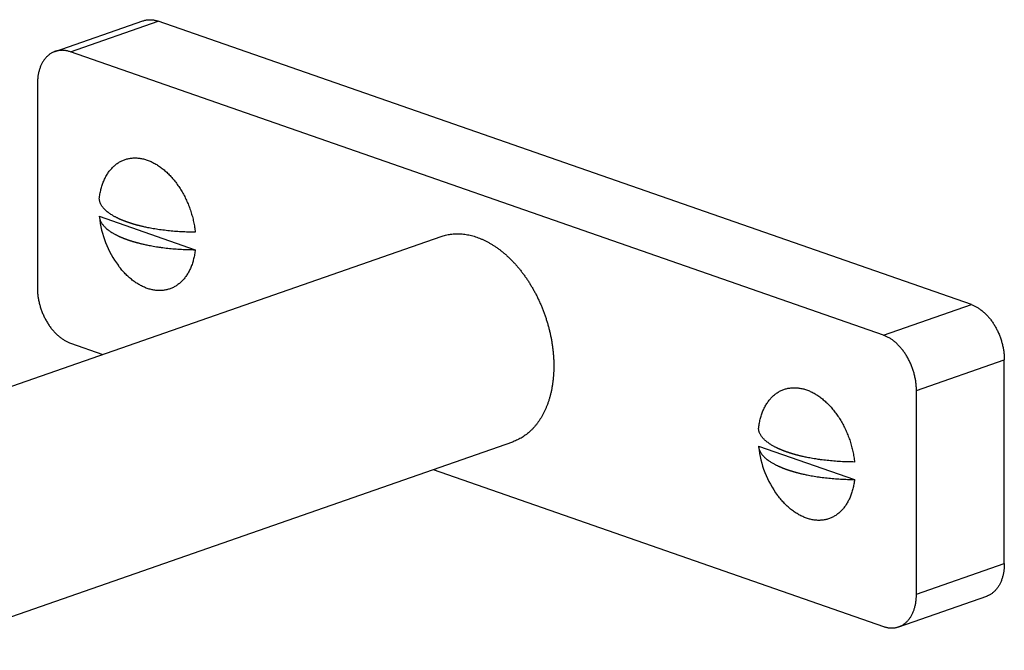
# Model space of a CAD drawing. Header units: millimetres. Extents: x 259 to 1803, y -542 to 1902.
# Tile 30 of 127: x 611 to 674, y 79 to 120. Entities that reach past the tile are written whole.
import ezdxf

# ---------------------------------------------------------------- set-up
doc = ezdxf.new("R2010")
doc.units = ezdxf.units.MM
doc.header["$LTSCALE"] = 30.734
doc.layers.get('0').update_dxf_attribs({"linetype": 'CONTINUOUS'})

msp = doc.modelspace()

# ---------------------------------------------------------------- linework, layer by layer
at = {"color": 7, "linetype": 'CONTINUOUS'}
for p, q in [((613.2, 117.825), (618.857, 119.796)), ((672.17, 101.536), (619.844, 119.775)), ((666.513, 99.564), (614.187, 117.804)), ((612.066, 115.731), (612.066, 102.609)), ((616.051, 107.219), (622.223, 105.067)), ((599.884, 92.619), (638.046, 105.921)), ((614.187, 99.058), (616.272, 98.331)), ((674.291, 84.863), (674.291, 97.985)), ((668.635, 82.891), (668.635, 96.013)), ((604.163, 79.284), (642.654, 92.701)), ((658.478, 92.43), (664.649, 90.279)), ((637.539, 90.918), (666.513, 80.819)), ((667.501, 80.798), (673.158, 82.769))]:
    msp.add_line(p, q, dxfattribs=at)
at = {"color": 9, "linetype": 'CONTINUOUS'}
for p, q in [((614.187, 117.804), (619.844, 119.775)), ((666.513, 99.564), (672.17, 101.536)), ((668.635, 96.013), (674.291, 97.985)), ((668.635, 82.891), (674.291, 84.863))]:
    msp.add_line(p, q, dxfattribs=at)
at = {"color": 7, "linetype": 'CONTINUOUS'}
for centre, radius, start, end in [((616.817, 107.25), 0.767, 182.34426, 185.84506), ((622.312, 107.812), 6.29, 185.84123, 216.80431), ((659.244, 92.461), 0.767, 182.34426, 185.84506), ((664.738, 93.023), 6.29, 185.84123, 216.80431)]:
    msp.add_arc(centre, radius, start, end, dxfattribs=at)
for points, knots in [([(618.857, 119.796), (618.868, 119.8), (618.905, 119.813), (618.97, 119.831), (619.053, 119.849), (619.138, 119.862), (619.223, 119.87), (619.31, 119.872), (619.398, 119.869), (619.486, 119.861), (619.575, 119.847), (619.665, 119.829), (619.755, 119.805), (619.814, 119.786), (619.844, 119.775)], [0, 0, 0, 0, 0.033959, 0.117867, 0.202084, 0.28674, 0.372023, 0.458151, 0.545215, 0.633426, 0.722904, 0.813731, 0.906088, 1, 1, 1, 1]), ([(614.187, 117.804), (614.158, 117.814), (614.098, 117.833), (614.008, 117.857), (613.919, 117.875), (613.829, 117.889), (613.741, 117.897), (613.653, 117.9), (613.566, 117.898), (613.481, 117.89), (613.396, 117.877), (613.313, 117.859), (613.248, 117.841), (613.211, 117.828), (613.2, 117.825)], [0, 0, 0, 0, 0.093912, 0.186269, 0.277096, 0.366574, 0.454785, 0.541849, 0.627977, 0.71326, 0.797916, 0.882133, 0.966041, 1, 1, 1, 1]), ([(613.2, 117.825), (613.184, 117.819), (613.142, 117.803), (613.075, 117.775), (612.999, 117.736), (612.925, 117.693), (612.854, 117.645), (612.785, 117.591), (612.719, 117.534), (612.655, 117.471), (612.594, 117.405), (612.536, 117.334), (612.481, 117.258), (612.429, 117.179), (612.38, 117.096), (612.334, 117.008), (612.292, 116.918), (612.253, 116.823), (612.218, 116.726), (612.186, 116.625), (612.158, 116.522), (612.134, 116.415), (612.113, 116.306), (612.096, 116.195), (612.083, 116.082), (612.073, 115.966), (612.067, 115.849), (612.066, 115.771), (612.066, 115.731)], [0, 0, 0, 0, 0.019806, 0.053132, 0.08657, 0.120219, 0.154121, 0.188363, 0.223009, 0.258098, 0.293711, 0.329876, 0.366634, 0.40404, 0.442092, 0.480839, 0.520292, 0.560441, 0.601327, 0.642922, 0.685225, 0.728247, 0.771938, 0.816312, 0.861337, 0.906966, 0.953209, 1, 1, 1, 1]), ([(616.051, 108.343), (616.057, 108.395), (616.069, 108.496), (616.093, 108.647), (616.122, 108.795), (616.155, 108.94), (616.192, 109.081), (616.235, 109.218), (616.281, 109.352), (616.333, 109.482), (616.388, 109.607), (616.448, 109.728), (616.512, 109.844), (616.58, 109.955), (616.651, 110.062), (616.727, 110.163), (616.807, 110.259), (616.89, 110.349), (616.976, 110.434), (617.066, 110.513), (617.159, 110.586), (617.255, 110.653), (617.354, 110.714), (617.456, 110.769), (617.561, 110.817), (617.668, 110.859), (617.777, 110.895), (617.888, 110.924), (618.001, 110.947), (618.116, 110.963), (618.233, 110.973), (618.351, 110.976), (618.47, 110.972), (618.59, 110.962), (618.711, 110.945), (618.832, 110.922), (618.955, 110.892), (619.077, 110.855), (619.199, 110.813), (619.322, 110.764), (619.444, 110.708), (619.565, 110.647), (619.686, 110.579), (619.806, 110.506), (619.925, 110.426), (620.043, 110.341), (620.159, 110.25), (620.274, 110.154), (620.387, 110.053), (620.498, 109.946), (620.607, 109.834), (620.714, 109.718), (620.818, 109.596), (620.92, 109.471), (621.019, 109.341), (621.115, 109.207), (621.208, 109.069), (621.298, 108.928), (621.384, 108.783), (621.467, 108.635), (621.547, 108.484), (621.622, 108.33), (621.694, 108.173), (621.762, 108.015), (621.826, 107.854), (621.886, 107.692), (621.941, 107.528), (621.992, 107.363), (622.039, 107.197), (622.081, 107.03), (622.119, 106.862), (622.152, 106.695), (622.181, 106.527), (622.205, 106.36), (622.217, 106.248), (622.223, 106.192)], [0, 0, 0, 0, 0.014744, 0.029292, 0.043635, 0.057769, 0.07169, 0.085394, 0.09888, 0.112148, 0.125199, 0.138034, 0.150658, 0.163077, 0.175297, 0.187326, 0.199176, 0.210858, 0.222386, 0.233773, 0.245037, 0.256196, 0.267267, 0.278272, 0.28923, 0.300163, 0.311092, 0.322039, 0.333025, 0.34407, 0.355196, 0.36642, 0.377762, 0.389238, 0.400863, 0.412652, 0.424617, 0.436768, 0.449116, 0.461666, 0.474426, 0.4874, 0.50059, 0.513999, 0.527626, 0.54147, 0.555529, 0.569798, 0.584274, 0.59895, 0.61382, 0.628876, 0.644109, 0.65951, 0.675068, 0.690774, 0.706616, 0.722582, 0.73866, 0.754837, 0.771099, 0.787434, 0.803828, 0.820266, 0.836735, 0.853221, 0.869709, 0.886184, 0.902634, 0.919043, 0.935397, 0.951684, 0.967888, 0.983998, 1, 1, 1, 1]), ([(622.223, 106.192), (622.148, 106.193), (621.999, 106.194), (621.775, 106.199), (621.553, 106.208), (621.331, 106.218), (621.11, 106.232), (620.891, 106.248), (620.674, 106.267), (620.459, 106.289), (620.246, 106.314), (620.036, 106.341), (619.828, 106.37), (619.626, 106.402), (619.437, 106.435), (619.265, 106.467), (619.115, 106.498), (618.985, 106.525), (618.871, 106.551), (618.772, 106.574), (618.684, 106.595), (618.608, 106.615), (618.541, 106.632), (618.482, 106.648), (618.43, 106.662), (618.383, 106.675), (618.34, 106.687), (618.301, 106.699), (618.264, 106.709), (618.23, 106.72), (618.197, 106.729), (618.166, 106.739), (618.136, 106.748), (618.107, 106.758), (618.078, 106.767), (618.05, 106.776), (618.022, 106.785), (617.994, 106.794), (617.967, 106.803), (617.939, 106.812), (617.912, 106.822), (617.885, 106.831), (617.858, 106.841), (617.831, 106.85), (617.804, 106.86), (617.778, 106.869), (617.752, 106.879), (617.726, 106.889), (617.7, 106.899), (617.673, 106.908), (617.647, 106.919), (617.62, 106.929), (617.593, 106.94), (617.565, 106.951), (617.535, 106.963), (617.505, 106.976), (617.472, 106.99), (617.437, 107.005), (617.4, 107.021), (617.359, 107.039), (617.314, 107.06), (617.264, 107.083), (617.209, 107.11), (617.148, 107.14), (617.082, 107.174), (617.009, 107.214), (616.929, 107.259), (616.843, 107.311), (616.751, 107.37), (616.657, 107.436), (616.565, 107.507), (616.48, 107.579), (616.402, 107.652), (616.332, 107.726), (616.269, 107.801), (616.214, 107.877), (616.167, 107.954), (616.127, 108.031), (616.096, 108.108), (616.073, 108.186), (616.057, 108.265), (616.052, 108.317), (616.051, 108.343)], [0, 0, 0, 0, 0.032455, 0.06485, 0.097158, 0.129341, 0.16135, 0.193173, 0.224781, 0.256129, 0.287113, 0.317725, 0.348203, 0.378293, 0.406575, 0.431955, 0.454062, 0.473153, 0.489877, 0.504619, 0.517547, 0.528845, 0.538756, 0.547521, 0.555354, 0.562408, 0.568818, 0.574715, 0.580216, 0.585392, 0.590306, 0.59501, 0.599554, 0.603978, 0.608314, 0.612592, 0.61683, 0.621047, 0.625251, 0.629448, 0.633636, 0.637812, 0.641967, 0.646095, 0.650192, 0.654258, 0.658297, 0.662318, 0.666338, 0.670374, 0.674452, 0.678598, 0.682848, 0.68724, 0.691815, 0.696621, 0.701711, 0.70717, 0.713092, 0.719564, 0.726679, 0.734568, 0.743363, 0.753176, 0.764052, 0.775998, 0.789149, 0.80376, 0.81976, 0.836674, 0.853681, 0.869942, 0.885371, 0.90014, 0.914292, 0.927836, 0.940821, 0.953312, 0.965392, 0.977138, 0.98864, 1, 1, 1, 1]), ([(616.055, 107.172), (616.056, 107.161), (616.06, 107.125), (616.073, 107.062), (616.096, 106.984), (616.127, 106.906), (616.167, 106.829), (616.214, 106.753), (616.269, 106.677), (616.332, 106.602), (616.402, 106.528), (616.48, 106.454), (616.565, 106.382), (616.657, 106.312), (616.751, 106.246), (616.843, 106.186), (616.929, 106.134), (617.009, 106.089), (617.082, 106.05), (617.148, 106.015), (617.209, 105.985), (617.264, 105.958), (617.314, 105.935), (617.359, 105.915), (617.4, 105.896), (617.437, 105.88), (617.472, 105.865), (617.505, 105.851), (617.535, 105.839), (617.565, 105.827), (617.593, 105.815), (617.62, 105.804), (617.647, 105.794), (617.673, 105.784), (617.7, 105.774), (617.726, 105.764), (617.752, 105.754), (617.778, 105.745), (617.804, 105.735), (617.831, 105.725), (617.858, 105.716), (617.885, 105.706), (617.912, 105.697), (617.939, 105.688), (617.967, 105.678), (617.994, 105.669), (618.022, 105.66), (618.05, 105.651), (618.078, 105.642), (618.107, 105.633), (618.136, 105.624), (618.166, 105.614), (618.197, 105.605), (618.23, 105.595), (618.264, 105.585), (618.301, 105.574), (618.34, 105.563), (618.383, 105.55), (618.43, 105.537), (618.482, 105.523), (618.541, 105.507), (618.608, 105.49), (618.684, 105.471), (618.772, 105.449), (618.871, 105.426), (618.985, 105.401), (619.115, 105.373), (619.265, 105.343), (619.437, 105.311), (619.626, 105.278), (619.828, 105.246), (620.036, 105.216), (620.246, 105.189), (620.459, 105.164), (620.674, 105.143), (620.891, 105.124), (621.11, 105.107), (621.331, 105.094), (621.553, 105.083), (621.775, 105.075), (621.999, 105.069), (622.148, 105.068), (622.223, 105.067)], [0, 0, 0, 0, 0.00461, 0.01619, 0.028016, 0.040179, 0.052756, 0.065829, 0.079466, 0.093714, 0.108584, 0.124118, 0.14049, 0.157613, 0.174643, 0.190753, 0.205463, 0.218704, 0.230732, 0.241682, 0.251562, 0.260417, 0.26836, 0.275523, 0.28204, 0.288002, 0.293498, 0.298623, 0.303462, 0.308068, 0.31249, 0.316769, 0.320944, 0.325049, 0.329113, 0.33316, 0.337209, 0.341275, 0.345369, 0.349494, 0.353651, 0.357834, 0.362038, 0.366255, 0.37048, 0.374713, 0.378959, 0.383226, 0.387533, 0.391899, 0.396353, 0.400928, 0.405664, 0.410612, 0.415823, 0.421361, 0.427299, 0.433752, 0.440855, 0.448741, 0.457566, 0.467545, 0.47892, 0.491936, 0.506779, 0.523617, 0.542838, 0.565096, 0.590649, 0.619124, 0.649419, 0.680105, 0.710927, 0.742122, 0.773684, 0.805508, 0.837549, 0.869776, 0.902179, 0.934708, 0.967324, 1, 1, 1, 1]), ([(638.046, 105.921), (638.091, 105.936), (638.187, 105.968), (638.337, 106.008), (638.496, 106.042), (638.658, 106.068), (638.821, 106.086), (638.986, 106.095), (639.153, 106.096), (639.322, 106.089), (639.492, 106.073), (639.662, 106.05), (639.834, 106.018), (640.006, 105.977), (640.179, 105.929), (640.293, 105.892), (640.35, 105.872)], [0, 0, 0, 0, 0.060048, 0.12909, 0.198332, 0.267877, 0.337828, 0.408282, 0.479332, 0.551066, 0.623567, 0.696911, 0.771168, 0.846399, 0.92266, 1, 1, 1, 1]), ([(640.35, 105.872), (640.408, 105.852), (640.524, 105.809), (640.697, 105.736), (640.869, 105.656), (641.041, 105.569), (641.211, 105.473), (641.381, 105.37), (641.549, 105.26), (641.716, 105.143), (641.881, 105.018), (642.045, 104.887), (642.206, 104.748), (642.365, 104.603), (642.522, 104.452), (642.675, 104.294), (642.827, 104.13), (642.975, 103.961), (643.119, 103.786), (643.261, 103.605), (643.399, 103.419), (643.533, 103.228), (643.663, 103.032), (643.79, 102.832), (643.912, 102.628), (644.03, 102.419), (644.143, 102.207), (644.252, 101.991), (644.356, 101.772), (644.455, 101.55), (644.549, 101.325), (644.638, 101.098), (644.722, 100.868), (644.8, 100.637), (644.873, 100.404), (644.941, 100.17), (645.002, 99.934), (645.059, 99.698), (645.109, 99.462), (645.154, 99.225), (645.193, 98.988), (645.226, 98.752), (645.253, 98.516), (645.274, 98.282), (645.289, 98.048), (645.298, 97.816), (645.301, 97.586), (645.298, 97.359), (645.289, 97.133), (645.274, 96.91), (645.253, 96.69), (645.226, 96.473), (645.193, 96.26), (645.154, 96.05), (645.11, 95.845), (645.059, 95.643), (645.003, 95.446), (644.941, 95.254), (644.874, 95.067), (644.801, 94.885), (644.722, 94.708), (644.638, 94.537), (644.549, 94.371), (644.455, 94.212), (644.356, 94.059), (644.252, 93.912), (644.144, 93.772), (644.03, 93.638), (643.912, 93.512), (643.79, 93.392), (643.664, 93.28), (643.533, 93.175), (643.399, 93.078), (643.261, 92.988), (643.119, 92.906), (642.974, 92.832), (642.826, 92.765), (642.718, 92.724), (642.661, 92.703), (642.654, 92.701)], [0, 0, 0, 0, 0.011431, 0.023031, 0.034802, 0.046749, 0.058872, 0.071174, 0.083654, 0.096312, 0.109146, 0.122154, 0.135333, 0.148679, 0.162187, 0.175854, 0.189672, 0.203637, 0.217741, 0.231978, 0.246339, 0.260816, 0.275403, 0.290089, 0.304866, 0.319724, 0.334654, 0.349647, 0.364692, 0.37978, 0.3949, 0.410042, 0.425195, 0.44035, 0.455496, 0.470622, 0.485719, 0.500776, 0.515784, 0.530731, 0.545609, 0.560408, 0.575118, 0.589731, 0.604238, 0.61863, 0.632899, 0.647038, 0.661039, 0.674896, 0.688603, 0.702153, 0.715541, 0.728763, 0.741816, 0.754695, 0.767398, 0.779924, 0.792272, 0.804442, 0.816434, 0.82825, 0.839894, 0.851368, 0.862678, 0.873829, 0.884828, 0.895682, 0.906402, 0.916995, 0.927475, 0.937851, 0.948137, 0.958346, 0.968492, 0.97859, 0.988656, 0.998703, 1, 1, 1, 1]), ([(622.223, 105.067), (622.217, 105.016), (622.205, 104.914), (622.181, 104.764), (622.153, 104.616), (622.12, 104.471), (622.082, 104.33), (622.04, 104.192), (621.993, 104.059), (621.942, 103.929), (621.886, 103.804), (621.827, 103.683), (621.763, 103.567), (621.695, 103.455), (621.623, 103.349), (621.547, 103.248), (621.468, 103.152), (621.385, 103.062), (621.298, 102.977), (621.208, 102.898), (621.115, 102.825), (621.019, 102.758), (620.92, 102.697), (620.818, 102.642), (620.713, 102.594), (620.607, 102.552), (620.497, 102.516), (620.386, 102.487), (620.273, 102.464), (620.158, 102.448), (620.042, 102.438), (619.924, 102.435), (619.805, 102.439), (619.684, 102.449), (619.563, 102.466), (619.442, 102.489), (619.32, 102.519), (619.197, 102.555), (619.075, 102.598), (618.953, 102.647), (618.831, 102.703), (618.709, 102.764), (618.588, 102.832), (618.468, 102.905), (618.349, 102.985), (618.231, 103.07), (618.115, 103.161), (618, 103.257), (617.887, 103.358), (617.776, 103.465), (617.667, 103.577), (617.56, 103.693), (617.456, 103.814), (617.361, 103.932), (617.302, 104.009), (617.276, 104.044)], [0, 0, 0, 0, 0.021944, 0.043594, 0.064939, 0.085973, 0.106689, 0.127084, 0.147154, 0.166898, 0.18632, 0.205421, 0.224208, 0.242689, 0.260874, 0.278777, 0.296412, 0.313796, 0.330951, 0.347898, 0.364661, 0.381267, 0.397743, 0.41412, 0.430428, 0.446698, 0.462962, 0.479253, 0.495602, 0.512039, 0.528596, 0.5453, 0.562179, 0.579257, 0.596558, 0.614102, 0.631908, 0.649991, 0.668366, 0.687044, 0.706033, 0.72534, 0.74497, 0.764924, 0.785204, 0.805806, 0.826728, 0.847964, 0.869507, 0.891348, 0.913477, 0.935882, 0.958551, 0.981471, 1, 1, 1, 1]), ([(612.066, 102.609), (612.066, 102.569), (612.067, 102.489), (612.073, 102.368), (612.083, 102.246), (612.096, 102.123), (612.113, 102), (612.134, 101.876), (612.159, 101.753), (612.187, 101.63), (612.218, 101.507), (612.254, 101.385), (612.293, 101.264), (612.335, 101.144), (612.38, 101.025), (612.429, 100.908), (612.481, 100.792), (612.536, 100.679), (612.594, 100.567), (612.655, 100.458), (612.719, 100.351), (612.785, 100.247), (612.854, 100.147), (612.925, 100.049), (612.999, 99.954), (613.074, 99.863), (613.152, 99.776), (613.232, 99.692), (613.313, 99.612), (613.396, 99.536), (613.48, 99.465), (613.565, 99.397), (613.652, 99.335), (613.74, 99.277), (613.828, 99.223), (613.917, 99.174), (614.007, 99.13), (614.097, 99.091), (614.157, 99.068), (614.187, 99.058)], [0, 0, 0, 0, 0.027444, 0.055179, 0.083161, 0.111388, 0.139824, 0.168434, 0.197214, 0.22611, 0.25511, 0.284186, 0.313291, 0.342419, 0.371527, 0.40058, 0.42957, 0.458444, 0.487188, 0.515777, 0.544165, 0.572351, 0.600292, 0.627965, 0.655362, 0.682438, 0.709193, 0.735603, 0.761638, 0.787306, 0.812578, 0.837445, 0.861913, 0.885955, 0.909587, 0.932804, 0.9556, 0.978001, 1, 1, 1, 1]), ([(672.17, 101.536), (672.2, 101.525), (672.261, 101.503), (672.351, 101.464), (672.44, 101.42), (672.53, 101.371), (672.618, 101.317), (672.706, 101.259), (672.792, 101.196), (672.878, 101.129), (672.962, 101.058), (673.045, 100.982), (673.126, 100.902), (673.206, 100.818), (673.283, 100.731), (673.359, 100.64), (673.432, 100.545), (673.504, 100.447), (673.572, 100.346), (673.639, 100.243), (673.702, 100.136), (673.763, 100.027), (673.821, 99.915), (673.876, 99.802), (673.928, 99.686), (673.977, 99.569), (674.023, 99.45), (674.065, 99.33), (674.104, 99.209), (674.139, 99.087), (674.171, 98.964), (674.199, 98.841), (674.224, 98.717), (674.244, 98.594), (674.262, 98.471), (674.275, 98.348), (674.284, 98.226), (674.29, 98.105), (674.291, 98.025), (674.291, 97.985)], [0, 0, 0, 0, 0.021999, 0.0444, 0.067196, 0.090413, 0.114045, 0.138087, 0.162555, 0.187422, 0.212694, 0.238362, 0.264397, 0.290807, 0.317562, 0.344638, 0.372035, 0.399708, 0.427649, 0.455835, 0.484223, 0.512812, 0.541556, 0.57043, 0.59942, 0.628473, 0.657581, 0.686709, 0.715814, 0.74489, 0.77389, 0.802786, 0.831566, 0.860176, 0.888612, 0.916839, 0.944821, 0.972556, 1, 1, 1, 1]), ([(668.635, 96.013), (668.635, 96.053), (668.633, 96.133), (668.628, 96.254), (668.618, 96.376), (668.605, 96.499), (668.588, 96.622), (668.567, 96.746), (668.542, 96.869), (668.514, 96.992), (668.482, 97.115), (668.447, 97.237), (668.408, 97.358), (668.366, 97.478), (668.32, 97.597), (668.271, 97.714), (668.219, 97.83), (668.164, 97.944), (668.106, 98.055), (668.045, 98.164), (667.982, 98.271), (667.916, 98.375), (667.847, 98.476), (667.775, 98.573), (667.702, 98.668), (667.626, 98.759), (667.549, 98.847), (667.469, 98.93), (667.388, 99.01), (667.305, 99.086), (667.221, 99.157), (667.135, 99.225), (667.049, 99.287), (666.961, 99.346), (666.873, 99.399), (666.784, 99.448), (666.694, 99.492), (666.604, 99.531), (666.544, 99.554), (666.513, 99.564)], [0, 0, 0, 0, 0.027444, 0.055179, 0.083161, 0.111388, 0.139824, 0.168434, 0.197214, 0.22611, 0.25511, 0.284186, 0.313291, 0.342419, 0.371527, 0.40058, 0.42957, 0.458444, 0.487188, 0.515777, 0.544165, 0.572351, 0.600292, 0.627965, 0.655362, 0.682438, 0.709193, 0.735603, 0.761638, 0.787306, 0.812578, 0.837445, 0.861913, 0.885955, 0.909587, 0.932804, 0.9556, 0.978001, 1, 1, 1, 1]), ([(658.478, 93.555), (658.483, 93.606), (658.496, 93.708), (658.52, 93.859), (658.548, 94.006), (658.581, 94.151), (658.619, 94.292), (658.661, 94.43), (658.708, 94.563), (658.759, 94.693), (658.814, 94.818), (658.874, 94.939), (658.938, 95.055), (659.006, 95.167), (659.078, 95.273), (659.154, 95.374), (659.233, 95.47), (659.316, 95.56), (659.403, 95.645), (659.493, 95.724), (659.586, 95.797), (659.682, 95.864), (659.781, 95.925), (659.883, 95.98), (659.987, 96.028), (660.094, 96.071), (660.203, 96.106), (660.314, 96.136), (660.428, 96.158), (660.543, 96.174), (660.659, 96.184), (660.777, 96.187), (660.896, 96.183), (661.016, 96.173), (661.137, 96.156), (661.259, 96.133), (661.381, 96.103), (661.503, 96.067), (661.626, 96.024), (661.748, 95.975), (661.87, 95.92), (661.992, 95.858), (662.113, 95.791), (662.233, 95.717), (662.352, 95.638), (662.469, 95.552), (662.586, 95.462), (662.701, 95.365), (662.814, 95.264), (662.925, 95.157), (663.034, 95.045), (663.14, 94.929), (663.245, 94.808), (663.346, 94.682), (663.445, 94.552), (663.541, 94.418), (663.634, 94.28), (663.724, 94.139), (663.811, 93.994), (663.894, 93.846), (663.973, 93.695), (664.049, 93.541), (664.121, 93.385), (664.189, 93.226), (664.252, 93.066), (664.312, 92.903), (664.368, 92.739), (664.419, 92.574), (664.466, 92.408), (664.508, 92.241), (664.546, 92.074), (664.579, 91.906), (664.607, 91.738), (664.631, 91.571), (664.644, 91.459), (664.649, 91.403)], [0, 0, 0, 0, 0.014744, 0.029292, 0.043635, 0.057769, 0.07169, 0.085394, 0.09888, 0.112148, 0.125199, 0.138034, 0.150658, 0.163077, 0.175297, 0.187326, 0.199176, 0.210858, 0.222386, 0.233773, 0.245037, 0.256196, 0.267267, 0.278272, 0.28923, 0.300163, 0.311092, 0.322039, 0.333025, 0.34407, 0.355196, 0.36642, 0.377762, 0.389238, 0.400863, 0.412652, 0.424617, 0.436768, 0.449116, 0.461666, 0.474426, 0.4874, 0.50059, 0.513999, 0.527626, 0.54147, 0.555529, 0.569798, 0.584274, 0.59895, 0.61382, 0.628876, 0.644109, 0.65951, 0.675068, 0.690774, 0.706616, 0.722582, 0.73866, 0.754837, 0.771099, 0.787434, 0.803828, 0.820266, 0.836735, 0.853221, 0.869709, 0.886184, 0.902634, 0.919043, 0.935397, 0.951684, 0.967888, 0.983998, 1, 1, 1, 1]), ([(664.649, 91.403), (664.575, 91.404), (664.425, 91.406), (664.202, 91.411), (663.979, 91.419), (663.757, 91.43), (663.537, 91.443), (663.318, 91.46), (663.1, 91.479), (662.885, 91.501), (662.673, 91.525), (662.463, 91.552), (662.255, 91.582), (662.053, 91.614), (661.863, 91.647), (661.692, 91.679), (661.541, 91.709), (661.411, 91.737), (661.297, 91.762), (661.198, 91.786), (661.111, 91.807), (661.035, 91.826), (660.968, 91.843), (660.909, 91.859), (660.856, 91.873), (660.809, 91.886), (660.766, 91.899), (660.727, 91.91), (660.69, 91.921), (660.656, 91.931), (660.623, 91.941), (660.592, 91.95), (660.562, 91.96), (660.533, 91.969), (660.504, 91.978), (660.476, 91.987), (660.448, 91.996), (660.421, 92.005), (660.393, 92.014), (660.366, 92.024), (660.338, 92.033), (660.311, 92.042), (660.284, 92.052), (660.257, 92.062), (660.231, 92.071), (660.204, 92.081), (660.178, 92.09), (660.152, 92.1), (660.126, 92.11), (660.1, 92.12), (660.074, 92.13), (660.047, 92.14), (660.019, 92.151), (659.991, 92.163), (659.962, 92.175), (659.931, 92.187), (659.899, 92.201), (659.864, 92.216), (659.826, 92.232), (659.785, 92.251), (659.74, 92.271), (659.69, 92.294), (659.636, 92.321), (659.575, 92.351), (659.508, 92.386), (659.435, 92.425), (659.356, 92.47), (659.27, 92.522), (659.178, 92.582), (659.084, 92.648), (658.992, 92.718), (658.906, 92.79), (658.828, 92.864), (658.758, 92.938), (658.695, 93.013), (658.64, 93.089), (658.593, 93.165), (658.554, 93.242), (658.522, 93.32), (658.499, 93.398), (658.484, 93.476), (658.479, 93.529), (658.478, 93.555)], [0, 0, 0, 0, 0.032455, 0.06485, 0.097158, 0.129341, 0.16135, 0.193173, 0.224781, 0.256129, 0.287113, 0.317725, 0.348203, 0.378293, 0.406575, 0.431955, 0.454062, 0.473153, 0.489877, 0.504619, 0.517547, 0.528845, 0.538756, 0.547521, 0.555354, 0.562408, 0.568818, 0.574715, 0.580216, 0.585392, 0.590306, 0.59501, 0.599554, 0.603978, 0.608314, 0.612592, 0.61683, 0.621047, 0.625251, 0.629448, 0.633636, 0.637812, 0.641967, 0.646095, 0.650192, 0.654258, 0.658297, 0.662318, 0.666338, 0.670374, 0.674452, 0.678598, 0.682848, 0.68724, 0.691815, 0.696621, 0.701711, 0.70717, 0.713092, 0.719564, 0.726679, 0.734568, 0.743363, 0.753176, 0.764052, 0.775998, 0.789149, 0.80376, 0.81976, 0.836674, 0.853681, 0.869942, 0.885371, 0.90014, 0.914292, 0.927836, 0.940821, 0.953312, 0.965392, 0.977138, 0.98864, 1, 1, 1, 1]), ([(658.481, 92.383), (658.482, 92.373), (658.487, 92.336), (658.499, 92.273), (658.522, 92.195), (658.554, 92.118), (658.593, 92.04), (658.64, 91.964), (658.695, 91.888), (658.758, 91.813), (658.828, 91.739), (658.906, 91.666), (658.992, 91.593), (659.084, 91.523), (659.178, 91.457), (659.27, 91.398), (659.356, 91.346), (659.435, 91.3), (659.508, 91.261), (659.575, 91.226), (659.636, 91.196), (659.69, 91.17), (659.74, 91.147), (659.785, 91.126), (659.826, 91.108), (659.864, 91.091), (659.899, 91.076), (659.931, 91.063), (659.962, 91.05), (659.991, 91.038), (660.019, 91.027), (660.047, 91.016), (660.074, 91.005), (660.1, 90.995), (660.126, 90.985), (660.152, 90.975), (660.178, 90.966), (660.204, 90.956), (660.231, 90.946), (660.257, 90.937), (660.284, 90.927), (660.311, 90.918), (660.338, 90.908), (660.366, 90.899), (660.393, 90.89), (660.421, 90.88), (660.448, 90.871), (660.476, 90.862), (660.504, 90.853), (660.533, 90.844), (660.562, 90.835), (660.592, 90.826), (660.623, 90.816), (660.656, 90.806), (660.69, 90.796), (660.727, 90.785), (660.766, 90.774), (660.809, 90.762), (660.856, 90.749), (660.909, 90.734), (660.968, 90.719), (661.035, 90.701), (661.111, 90.682), (661.198, 90.661), (661.297, 90.637), (661.411, 90.612), (661.541, 90.584), (661.692, 90.554), (661.863, 90.522), (662.053, 90.489), (662.255, 90.457), (662.463, 90.427), (662.673, 90.4), (662.885, 90.376), (663.1, 90.354), (663.318, 90.335), (663.537, 90.319), (663.757, 90.305), (663.979, 90.294), (664.202, 90.286), (664.425, 90.281), (664.575, 90.279), (664.649, 90.279)], [0, 0, 0, 0, 0.00461, 0.01619, 0.028016, 0.040179, 0.052756, 0.065829, 0.079466, 0.093714, 0.108584, 0.124118, 0.14049, 0.157613, 0.174643, 0.190753, 0.205463, 0.218704, 0.230732, 0.241682, 0.251562, 0.260417, 0.26836, 0.275523, 0.28204, 0.288002, 0.293498, 0.298623, 0.303462, 0.308068, 0.31249, 0.316769, 0.320944, 0.325049, 0.329113, 0.33316, 0.337209, 0.341275, 0.345369, 0.349494, 0.353651, 0.357834, 0.362038, 0.366255, 0.37048, 0.374713, 0.378959, 0.383226, 0.387533, 0.391899, 0.396353, 0.400928, 0.405664, 0.410612, 0.415823, 0.421361, 0.427299, 0.433752, 0.440855, 0.448741, 0.457566, 0.467545, 0.47892, 0.491936, 0.506779, 0.523617, 0.542838, 0.565096, 0.590649, 0.619124, 0.649419, 0.680105, 0.710927, 0.742122, 0.773684, 0.805508, 0.837549, 0.869776, 0.902179, 0.934708, 0.967324, 1, 1, 1, 1]), ([(664.649, 90.279), (664.644, 90.227), (664.631, 90.126), (664.607, 89.975), (664.579, 89.827), (664.546, 89.682), (664.508, 89.541), (664.466, 89.404), (664.419, 89.27), (664.368, 89.14), (664.313, 89.015), (664.253, 88.894), (664.189, 88.778), (664.121, 88.667), (664.049, 88.56), (663.974, 88.459), (663.894, 88.364), (663.811, 88.273), (663.724, 88.188), (663.635, 88.11), (663.541, 88.036), (663.445, 87.969), (663.346, 87.908), (663.244, 87.854), (663.14, 87.805), (663.033, 87.763), (662.924, 87.727), (662.813, 87.698), (662.699, 87.675), (662.584, 87.659), (662.468, 87.65), (662.35, 87.647), (662.231, 87.65), (662.111, 87.66), (661.99, 87.677), (661.868, 87.701), (661.746, 87.73), (661.624, 87.767), (661.501, 87.809), (661.379, 87.859), (661.257, 87.914), (661.135, 87.975), (661.015, 88.043), (660.894, 88.117), (660.776, 88.196), (660.658, 88.281), (660.541, 88.372), (660.427, 88.468), (660.314, 88.57), (660.202, 88.676), (660.093, 88.788), (659.987, 88.905), (659.882, 89.026), (659.788, 89.143), (659.728, 89.22), (659.702, 89.255)], [0, 0, 0, 0, 0.021944, 0.043594, 0.064939, 0.085973, 0.106689, 0.127084, 0.147154, 0.166898, 0.18632, 0.205421, 0.224208, 0.242689, 0.260874, 0.278777, 0.296412, 0.313796, 0.330951, 0.347898, 0.364661, 0.381267, 0.397743, 0.41412, 0.430428, 0.446698, 0.462962, 0.479253, 0.495602, 0.512039, 0.528596, 0.5453, 0.562179, 0.579257, 0.596558, 0.614102, 0.631908, 0.649991, 0.668366, 0.687044, 0.706033, 0.72534, 0.74497, 0.764924, 0.785204, 0.805806, 0.826728, 0.847964, 0.869507, 0.891348, 0.913477, 0.935882, 0.958551, 0.981471, 1, 1, 1, 1]), ([(674.291, 84.863), (674.291, 84.823), (674.29, 84.745), (674.285, 84.627), (674.275, 84.512), (674.262, 84.399), (674.245, 84.287), (674.224, 84.179), (674.199, 84.072), (674.171, 83.969), (674.139, 83.868), (674.104, 83.771), (674.065, 83.676), (674.023, 83.586), (673.977, 83.498), (673.929, 83.415), (673.877, 83.336), (673.822, 83.26), (673.764, 83.189), (673.703, 83.122), (673.639, 83.06), (673.572, 83.002), (673.504, 82.949), (673.432, 82.901), (673.359, 82.858), (673.283, 82.819), (673.216, 82.791), (673.173, 82.775), (673.158, 82.769)], [0, 0, 0, 0, 0.046791, 0.093034, 0.138663, 0.183688, 0.228062, 0.271753, 0.314775, 0.357078, 0.398673, 0.439559, 0.479708, 0.519161, 0.557908, 0.59596, 0.633366, 0.670124, 0.706289, 0.741902, 0.776991, 0.811637, 0.845879, 0.879781, 0.91343, 0.946868, 0.980194, 1, 1, 1, 1]), ([(667.501, 80.798), (667.517, 80.803), (667.559, 80.819), (667.626, 80.848), (667.702, 80.886), (667.775, 80.929), (667.847, 80.978), (667.916, 81.031), (667.982, 81.088), (668.046, 81.151), (668.107, 81.217), (668.165, 81.289), (668.22, 81.364), (668.272, 81.443), (668.321, 81.527), (668.366, 81.614), (668.408, 81.705), (668.447, 81.799), (668.483, 81.896), (668.514, 81.997), (668.542, 82.1), (668.567, 82.207), (668.588, 82.316), (668.605, 82.427), (668.618, 82.54), (668.628, 82.656), (668.633, 82.773), (668.635, 82.851), (668.635, 82.891)], [0, 0, 0, 0, 0.019806, 0.053132, 0.08657, 0.120219, 0.154121, 0.188363, 0.223009, 0.258098, 0.293711, 0.329876, 0.366634, 0.40404, 0.442092, 0.480839, 0.520292, 0.560441, 0.601327, 0.642922, 0.685225, 0.728247, 0.771938, 0.816312, 0.861337, 0.906966, 0.953209, 1, 1, 1, 1]), ([(666.513, 80.819), (666.543, 80.808), (666.603, 80.789), (666.693, 80.765), (666.782, 80.747), (666.871, 80.733), (666.96, 80.725), (667.047, 80.722), (667.134, 80.724), (667.22, 80.732), (667.304, 80.745), (667.387, 80.763), (667.452, 80.781), (667.49, 80.794), (667.501, 80.798)], [0, 0, 0, 0, 0.093912, 0.186269, 0.277096, 0.366574, 0.454785, 0.541849, 0.627977, 0.71326, 0.797916, 0.882133, 0.966041, 1, 1, 1, 1])]:
    msp.add_open_spline(points, degree=3, knots=knots, dxfattribs=at)

doc.saveas('drawing.dxf')
